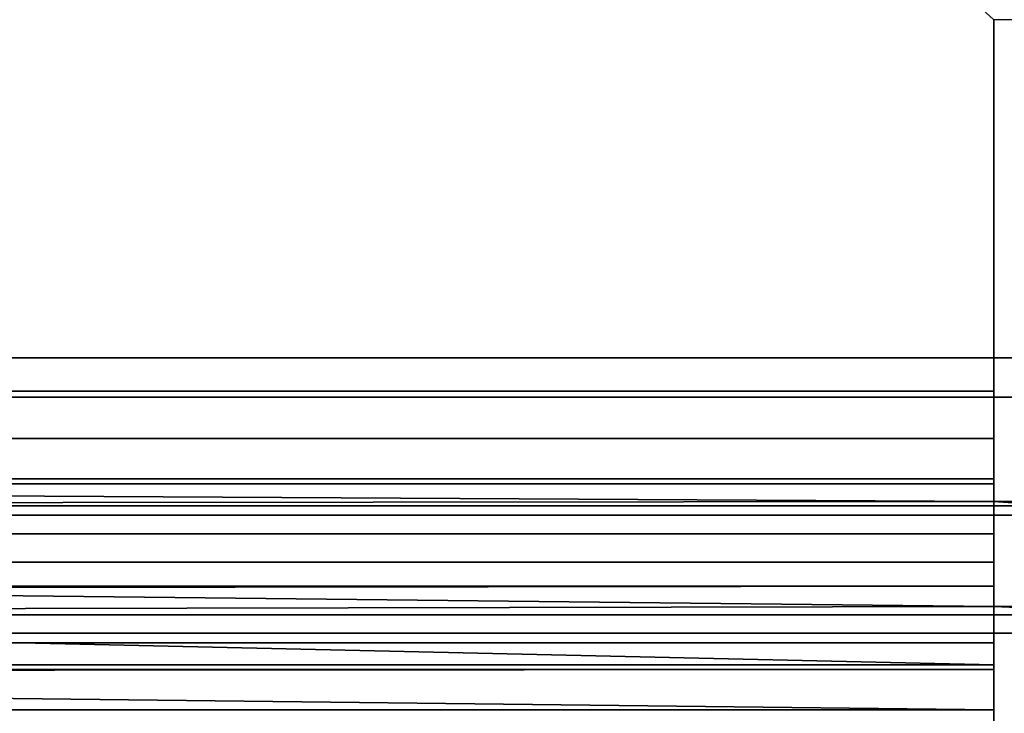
# Model space of a CAD drawing. Header units: millimetres. Extents: x -603 to 3703, y -120 to 249.
# Tile 95 of 256: x -373 to -360, y 14 to 23. Entities that reach past the tile are written whole.
import ezdxf

# ---------------------------------------------------------------- set-up
doc = ezdxf.new("R2010")
doc.units = ezdxf.units.MM
doc.layers.add('151', color=7, linetype='Continuous', true_color=0xffffff)

# ---------------------------------------------------------------- blocks, each defined once
blk = doc.blocks.new('UG_SURFACE_001')
at = {"layer": '151', "color": 252, "linetype": 'Continuous', "lineweight": 35}
for points in [[(602.5, -30, 2213), (602.5, 229.8, 2213), (-602.5, 229.8, 2213), (-602.5, -30, 2213)], [(-452.5, -30, 2063), (-452.5, 229.8, 2063), (452.5, 229.8, 2063), (452.5, -30, 2063)]]:
    blk.add_3dface(points, dxfattribs=at)
blk = doc.blocks.new('UG_SURFACE_053')
at = {"layer": '151', "color": 7, "linetype": 'Continuous', "lineweight": 35}
for points in [[(396.15, 10.45, 2004.65), (396.15, 228.45, 2004.65), (-396.15, 228.45, 2004.65), (-396.15, 10.45, 2004.65)], [(-396, 10.45, 2004.5), (-396, 228.45, 2004.5), (396, 228.45, 2004.5), (396, 10.45, 2004.5)]]:
    blk.add_3dface(points, dxfattribs=at)
blk = doc.blocks.new('UG_SURFACE_054')
at = {"layer": '151', "color": 41, "linetype": 'Continuous', "lineweight": 35}
for points in [[(396.15, 228.45, 2004.65), (396.15, 10.45, 2004.65), (-396.15, 10.45, 2004.65), (-396.15, 228.45, 2004.65)], [(410, 18.3, 2018.5), (410, 70.3, 2018.5), (-410, 70.3, 2018.5), (-410, 18.3, 2018.5)], [(400.5, 18.8, 2009), (403, 18.8, 2011.5), (-403, 18.8, 2011.5), (-400.5, 18.8, 2009)], [(403, 18.8, 2011.5), (403, 16.8, 2011.5), (-403, 16.8, 2011.5), (-403, 18.8, 2011.5)], [(400.5, 18.8, 2009), (-400.5, 18.8, 2009), (-400.5, 10.45, 2009), (400.5, 10.45, 2009)], [(408.5, 16.8, 2017), (410, 18.3, 2018.5), (-410, 18.3, 2018.5), (-408.5, 16.8, 2017)], [(403, 16.8, 2011.5), (408.5, 16.8, 2017), (-408.5, 16.8, 2017), (-403, 16.8, 2011.5)]]:
    blk.add_3dface(points, dxfattribs=at)
blk = doc.blocks.new('UG_SURFACE_069')
at = {"layer": '151', "color": 252, "linetype": 'Continuous', "lineweight": 35}
for points in [[(-411.5, 69.8, 2021), (-411.5, 18.38, 2021), (-360.2, 18.38, 2021), (-360.2, 23.101, 2021)], [(-360.2, 23.101, 2019.5), (-360.2, 18.38, 2019.5), (-411.5, 18.38, 2019.5), (-411.5, 69.8, 2019.5)], [(-360.2, 18.38, 2019.5), (-360.2, 23.101, 2019.5), (-360.2, 23.101, 2021), (-360.2, 18.38, 2021)], [(-360.2, 18.38, 2021), (-411.5, 18.38, 2021), (-411.5, 17.201, 2020.766), (-360.2, 17.201, 2020.766)], [(-360.2, 17.775, 2019.38), (-411.5, 17.775, 2019.38), (-411.5, 18.38, 2019.5), (-360.2, 18.38, 2019.5)], [(-360.2, 18.38, 2021), (-360.2, 17.201, 2020.766), (-360.2, 17.775, 2019.38), (-360.2, 18.38, 2019.5)], [(-360.2, 17.263, 2019.037), (-411.5, 17.263, 2019.037), (-411.5, 17.775, 2019.38), (-360.2, 17.775, 2019.38)], [(-360.2, 17.263, 2019.037), (-360.2, 17.775, 2019.38), (-360.2, 17.201, 2020.766), (-360.2, 16.202, 2020.098)], [(-411.5, 17.263, 2019.037), (-360.2, 17.263, 2019.037), (-360.2, 16.973, 2018.639)], [(-360.2, 16.973, 2018.639), (-411.5, 16.92, 2018.525), (-411.5, 17.263, 2019.037)], [(-360.2, 17.201, 2020.766), (-411.5, 17.201, 2020.766), (-411.5, 16.202, 2020.098), (-360.2, 16.202, 2020.098)], [(-360.2, 16.202, 2020.098), (-360.2, 15.638, 2019.322), (-360.2, 16.973, 2018.639), (-360.2, 17.263, 2019.037)], [(-360.2, 16.973, 2018.639), (-357.7, 16.973, 2018.639), (-357.7, 16.92, 2018.525), (-411.5, 16.92, 2018.525)], [(-357.7, 16.8, 2017.92), (-411.5, 16.8, 2017.92), (-411.5, 16.92, 2018.525), (-357.7, 16.92, 2018.525)], [(-360.2, 16.973, 2018.639), (-360.2, 15.638, 2019.322), (-357.7, 15.638, 2019.322), (-357.7, 16.8, 2018.728)], [(-357.7, 16.8, 2018.728), (-357.7, 16.973, 2018.639), (-360.2, 16.973, 2018.639)], [(-411.5, 16.8, 2012.58), (-360.2, 16.8, 2012.58), (-360.2, 16.566, 2011.401), (-411.5, 16.566, 2011.401)], [(-411.5, 16.8, 2017.92), (-357.7, 16.8, 2017.92), (-343.8, 16.8, 2015.901), (-360.2, 16.8, 2015.901)], [(-360.2, 16.8, 2015.901), (-360.2, 16.8, 2012.58), (-411.5, 16.8, 2012.58), (-411.5, 16.8, 2017.92)], [(-360.2, 16.8, 2012.58), (-360.2, 16.8, 2015.901), (-360.2, 15.3, 2015.901), (-360.2, 15.3, 2012.58)], [(-360.2, 15.3, 2012.58), (-360.2, 15.18, 2011.975), (-360.2, 16.566, 2011.401), (-360.2, 16.8, 2012.58)], [(-360.2, 16.8, 2015.901), (-343.8, 16.8, 2015.901), (-343.8, 15.3, 2015.901), (-360.2, 15.3, 2015.901)], [(-411.5, 16.566, 2011.401), (-360.2, 16.566, 2011.401), (-360.2, 15.898, 2010.402), (-411.5, 15.898, 2010.402)], [(-360.2, 15.18, 2011.975), (-360.2, 14.837, 2011.463), (-360.2, 15.898, 2010.402), (-360.2, 16.566, 2011.401)], [(-360.2, 15.638, 2019.322), (-411.5, 16.202, 2020.098), (-411.5, 15.534, 2019.099)], [(-360.2, 15.638, 2019.322), (-360.2, 16.202, 2020.098), (-411.5, 16.202, 2020.098)], [(-402, 15.845, 2010.35), (-411.5, 15.845, 2010.35), (-411.5, 15.898, 2010.402), (-360.2, 15.898, 2010.402)], [(-402, 15.845, 2010.35), (-360.2, 15.898, 2010.402), (-360.2, 14.899, 2009.734)], [(-360.2, 14.837, 2011.463), (-360.2, 14.325, 2011.12), (-360.2, 14.899, 2009.734), (-360.2, 15.898, 2010.402)], [(-360.2, 14.899, 2009.734), (-402, 14.899, 2009.734), (-402, 15.845, 2010.35)], [(-411.5, 15.534, 2019.099), (-357.7, 15.534, 2019.099), (-360.2, 15.638, 2019.322)], [(-357.7, 15.534, 2019.099), (-411.5, 15.534, 2019.099), (-411.5, 15.3, 2017.92), (-357.7, 15.3, 2017.92)], [(-357.7, 15.534, 2019.099), (-357.7, 15.638, 2019.322), (-360.2, 15.638, 2019.322)], [(-411.5, 15.18, 2011.975), (-360.2, 15.18, 2011.975), (-360.2, 15.3, 2012.58), (-411.5, 15.3, 2012.58)], [(-411.5, 15.3, 2017.92), (-411.5, 15.3, 2012.58), (-360.2, 15.3, 2012.58), (-360.2, 15.3, 2015.901)], [(-357.7, 15.3, 2017.92), (-411.5, 15.3, 2017.92), (-360.2, 15.3, 2015.901)], [(-360.2, 15.3, 2015.901), (-346.3, 15.3, 2017.92), (-357.7, 15.3, 2017.92)], [(-123.033, 15.3, 2017.92), (-346.3, 15.3, 2017.92), (-360.2, 15.3, 2015.901), (-343.8, 15.3, 2015.901)], [(-411.5, 14.837, 2011.463), (-360.2, 14.837, 2011.463), (-360.2, 15.18, 2011.975), (-411.5, 15.18, 2011.975)], [(-402, 14.899, 2009.734), (-360.2, 14.899, 2009.734), (-360.2, 13.72, 2009.5), (-402, 13.72, 2009.5)], [(-360.2, 13.72, 2009.5), (-360.2, 14.899, 2009.734), (-360.2, 14.325, 2011.12), (-360.2, 13.72, 2011)], [(-360.2, 14.837, 2011.463), (-411.5, 14.837, 2011.463), (-402, 14.81, 2011.436)], [(-402, 14.81, 2011.436), (-360.2, 14.325, 2011.12), (-360.2, 14.837, 2011.463)], [(-402, 14.81, 2011.436), (-402, 14.325, 2011.12), (-360.2, 14.325, 2011.12)], [(-402, 13.72, 2011), (-360.2, 13.72, 2011), (-360.2, 14.325, 2011.12), (-402, 14.325, 2011.12)]]:
    blk.add_3dface(points, dxfattribs=at)
blk = doc.blocks.new('UG_SURFACE_078')
at = {"layer": '151', "color": 252, "linetype": 'Continuous', "lineweight": 35}
for points in [[(-414, -46.92, 2022.5), (414, -46.92, 2022.5), (414, 62.92, 2022.5), (-414, 62.92, 2022.5)], [(-412.5, -46.92, 2021), (-412.5, 62.92, 2021), (412.5, 62.92, 2021), (412.5, -46.92, 2021)]]:
    blk.add_3dface(points, dxfattribs=at)

msp = doc.modelspace()

# ---------------------------------------------------------------- linework, layer by layer
at = {"layer": '151', "color": 252, "linetype": 'Continuous', "lineweight": -3, "true_color": 0x939598}
for p, q in [((-357.7, 23.101, 2021), (-360.2, 23.101, 2021)), ((-357.7, 23.101, 2019.5), (-360.2, 23.101, 2019.5)), ((-360.2, 23.101, 2019.5), (-360.2, 18.38, 2019.5)), ((-360.2, 23.101, 2019.5), (-360.2, 23.101, 2021)), ((-360.2, 23.101, 2021), (-360.2, 18.38, 2021)), ((-403, 18.8, 2011.5), (403, 18.8, 2011.5)), ((-400.5, 18.8, 2009), (400.5, 18.8, 2009)), ((-360.2, 18.38, 2019.5), (-411.5, 18.38, 2019.5)), ((-360.2, 18.38, 2021), (-411.5, 18.38, 2021)), ((-410, 18.3, 2018.5), (410, 18.3, 2018.5)), ((-357.7, 16.973, 2018.639), (-360.2, 16.973, 2018.639)), ((-360.2, 16.973, 2018.639), (-360.2, 15.638, 2019.322)), ((-357.7, 16.8, 2017.92), (-411.5, 16.8, 2017.92)), ((-360.2, 16.8, 2012.58), (-411.5, 16.8, 2012.58)), ((-408.5, 16.8, 2017), (408.5, 16.8, 2017)), ((-403, 16.8, 2011.5), (403, 16.8, 2011.5)), ((-343.8, 16.8, 2015.901), (-360.2, 16.8, 2015.901)), ((-360.2, 16.8, 2015.901), (-360.2, 16.8, 2012.58)), ((-360.2, 16.8, 2015.901), (-360.2, 15.3, 2015.901)), ((-357.7, 15.638, 2019.322), (-360.2, 15.638, 2019.322)), ((-357.7, 15.3, 2017.92), (-411.5, 15.3, 2017.92)), ((-360.2, 15.3, 2012.58), (-411.5, 15.3, 2012.58)), ((-343.8, 15.3, 2015.901), (-360.2, 15.3, 2015.901)), ((-360.2, 15.3, 2015.901), (-360.2, 15.3, 2012.58))]:
    msp.add_line(p, q, dxfattribs=at)
at = {"layer": '151', "color": 252, "linetype": 'Continuous', "lineweight": -3, "true_color": 0x939598, "extrusion": (-1, 0, 0)}
for radius in [1.58, 3.08]:
    msp.add_arc((-18.38, 2017.92, 360.2), radius, 27.0767, 90, dxfattribs=at)
at = {"layer": '151', "color": 252, "linetype": 'Continuous', "lineweight": -3, "true_color": 0x939598, "extrusion": (1, 0, 0)}
for radius in [3.08, 1.58]:
    msp.add_arc((13.72, 2012.58, -360.2), radius, 270, 0, dxfattribs=at)

# ---------------------------------------------------------------- block references
at = {"layer": '151', "color": 252, "linetype": 'Continuous', "lineweight": -3, "true_color": 0x939598}
for name in ['UG_SURFACE_053', 'UG_SURFACE_001', 'UG_SURFACE_054', 'UG_SURFACE_078', 'UG_SURFACE_069']:
    msp.add_blockref(name, (0, 0), dxfattribs=at)

doc.saveas('drawing.dxf')
